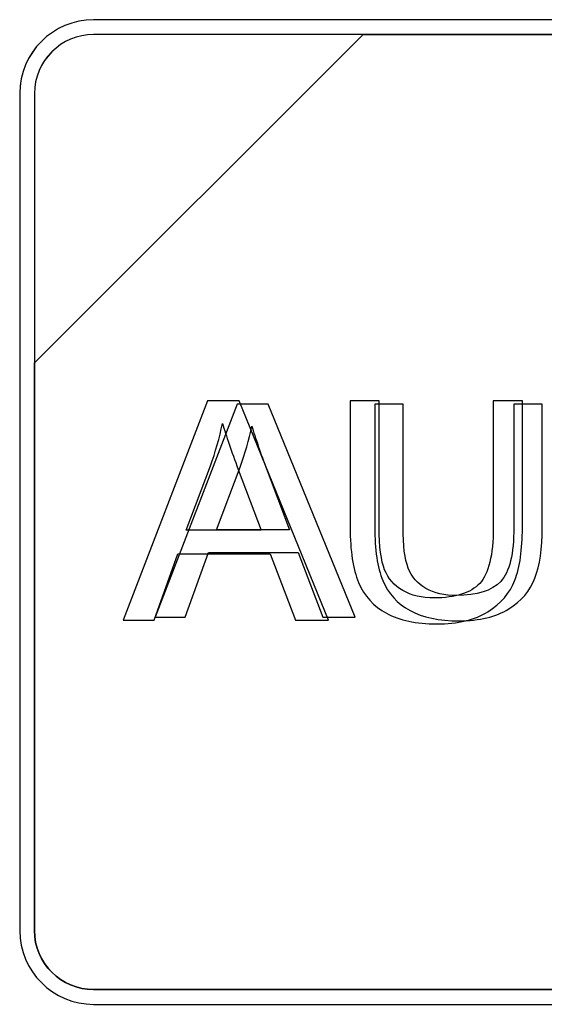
# Model space of a CAD drawing. Header units: millimetres. Extents: x 7146 to 9164, y -1568 to -663.
# Tile 140 of 187: x 7446 to 7453, y -1046 to -1032. Entities that reach past the tile are written whole.
import ezdxf

# ---------------------------------------------------------------- set-up
doc = ezdxf.new("R2010")
doc.units = ezdxf.units.MM
doc.header["$LTSCALE"] = 3

msp = doc.modelspace()

# ---------------------------------------------------------------- linework, layer by layer
at = {"linetype": 'Continuous', "lineweight": 30}
for points, knots in [([(7446.891, -1032.02), (7446.891, -1032.02), (7458.791, -1032.02), (7458.791, -1032.02), (7458.791, -1032.02), (7459.369, -1032.02), (7459.841, -1032.492), (7459.841, -1033.07), (7459.841, -1033.07), (7459.841, -1033.07), (7459.841, -1044.97), (7459.841, -1044.97), (7459.841, -1044.97), (7459.841, -1045.547), (7459.369, -1046.02), (7458.791, -1046.02), (7458.791, -1046.02), (7458.791, -1046.02), (7446.891, -1046.02), (7446.891, -1046.02), (7446.891, -1046.02), (7446.314, -1046.02), (7445.841, -1045.547), (7445.841, -1044.97), (7445.841, -1044.97), (7445.841, -1044.97), (7445.841, -1033.07), (7445.841, -1033.07), (7445.841, -1033.07), (7445.841, -1032.492), (7446.314, -1032.02), (7446.891, -1032.02)], [0, 0, 0, 0, 0.111111, 0.111111, 0.111111, 0.111111, 0.222222, 0.222222, 0.222222, 0.222222, 0.333333, 0.333333, 0.333333, 0.333333, 0.444444, 0.444444, 0.444444, 0.444444, 0.555556, 0.555556, 0.555556, 0.555556, 0.666667, 0.666667, 0.666667, 0.666667, 0.777778, 0.777778, 0.777778, 0.777778, 1, 1, 1, 1]), ([(7446.891, -1032.02), (7446.891, -1032.02), (7458.792, -1032.02), (7458.792, -1032.02), (7458.792, -1032.02), (7459.369, -1032.02), (7459.841, -1032.492), (7459.841, -1033.07), (7459.841, -1033.07), (7459.841, -1033.07), (7459.841, -1044.97), (7459.841, -1044.97), (7459.841, -1044.97), (7459.841, -1045.547), (7459.369, -1046.02), (7458.792, -1046.02), (7458.792, -1046.02), (7458.792, -1046.02), (7446.891, -1046.02), (7446.891, -1046.02), (7446.891, -1046.02), (7446.314, -1046.02), (7445.841, -1045.547), (7445.841, -1044.97), (7445.841, -1044.97), (7445.841, -1044.97), (7445.841, -1033.07), (7445.841, -1033.07), (7445.841, -1033.07), (7445.841, -1032.492), (7446.314, -1032.02), (7446.891, -1032.02)], [0, 0, 0, 0, 0.111111, 0.111111, 0.111111, 0.111111, 0.222222, 0.222222, 0.222222, 0.222222, 0.333333, 0.333333, 0.333333, 0.333333, 0.444444, 0.444444, 0.444444, 0.444444, 0.555556, 0.555556, 0.555556, 0.555556, 0.666667, 0.666667, 0.666667, 0.666667, 0.777778, 0.777778, 0.777778, 0.777778, 1, 1, 1, 1]), ([(7446.891, -1032.02), (7446.891, -1032.02), (7458.792, -1032.02), (7458.792, -1032.02), (7458.792, -1032.02), (7459.369, -1032.02), (7459.841, -1032.492), (7459.841, -1033.07), (7459.841, -1033.07), (7459.841, -1033.07), (7459.841, -1044.97), (7459.841, -1044.97), (7459.841, -1044.97), (7459.841, -1045.547), (7459.369, -1046.02), (7458.792, -1046.02), (7458.792, -1046.02), (7458.792, -1046.02), (7446.891, -1046.02), (7446.891, -1046.02), (7446.891, -1046.02), (7446.314, -1046.02), (7445.841, -1045.547), (7445.841, -1044.97), (7445.841, -1044.97), (7445.841, -1044.97), (7445.841, -1033.07), (7445.841, -1033.07), (7445.841, -1033.07), (7445.841, -1032.492), (7446.314, -1032.02), (7446.891, -1032.02)], [0, 0, 0, 0, 0.111111, 0.111111, 0.111111, 0.111111, 0.222222, 0.222222, 0.222222, 0.222222, 0.333333, 0.333333, 0.333333, 0.333333, 0.444444, 0.444444, 0.444444, 0.444444, 0.555556, 0.555556, 0.555556, 0.555556, 0.666667, 0.666667, 0.666667, 0.666667, 0.777778, 0.777778, 0.777778, 0.777778, 1, 1, 1, 1]), ([(7446.891, -1032.02), (7446.891, -1032.02), (7458.791, -1032.02), (7458.791, -1032.02), (7458.791, -1032.02), (7459.369, -1032.02), (7459.841, -1032.492), (7459.841, -1033.07), (7459.841, -1033.07), (7459.841, -1033.07), (7459.841, -1044.97), (7459.841, -1044.97), (7459.841, -1044.97), (7459.841, -1045.547), (7459.369, -1046.02), (7458.791, -1046.02), (7458.791, -1046.02), (7458.791, -1046.02), (7446.891, -1046.02), (7446.891, -1046.02), (7446.891, -1046.02), (7446.314, -1046.02), (7445.841, -1045.547), (7445.841, -1044.97), (7445.841, -1044.97), (7445.841, -1044.97), (7445.841, -1033.07), (7445.841, -1033.07), (7445.841, -1033.07), (7445.841, -1032.492), (7446.314, -1032.02), (7446.891, -1032.02)], [0, 0, 0, 0, 0.111111, 0.111111, 0.111111, 0.111111, 0.222222, 0.222222, 0.222222, 0.222222, 0.333333, 0.333333, 0.333333, 0.333333, 0.444444, 0.444444, 0.444444, 0.444444, 0.555556, 0.555556, 0.555556, 0.555556, 0.666667, 0.666667, 0.666667, 0.666667, 0.777778, 0.777778, 0.777778, 0.777778, 1, 1, 1, 1]), ([(7446.891, -1032.02), (7446.891, -1032.02), (7458.791, -1032.02), (7458.791, -1032.02), (7458.791, -1032.02), (7459.369, -1032.02), (7459.841, -1032.492), (7459.841, -1033.07), (7459.841, -1033.07), (7459.841, -1033.07), (7459.841, -1044.97), (7459.841, -1044.97), (7459.841, -1044.97), (7459.841, -1045.547), (7459.369, -1046.02), (7458.791, -1046.02), (7458.791, -1046.02), (7458.791, -1046.02), (7446.891, -1046.02), (7446.891, -1046.02), (7446.891, -1046.02), (7446.314, -1046.02), (7445.841, -1045.547), (7445.841, -1044.97), (7445.841, -1044.97), (7445.841, -1044.97), (7445.841, -1033.07), (7445.841, -1033.07), (7445.841, -1033.07), (7445.841, -1032.492), (7446.314, -1032.02), (7446.891, -1032.02)], [0, 0, 0, 0, 0.111111, 0.111111, 0.111111, 0.111111, 0.222222, 0.222222, 0.222222, 0.222222, 0.333333, 0.333333, 0.333333, 0.333333, 0.444444, 0.444444, 0.444444, 0.444444, 0.555556, 0.555556, 0.555556, 0.555556, 0.666667, 0.666667, 0.666667, 0.666667, 0.777778, 0.777778, 0.777778, 0.777778, 1, 1, 1, 1]), ([(7446.891, -1032.02), (7446.891, -1032.02), (7458.792, -1032.02), (7458.792, -1032.02), (7458.792, -1032.02), (7459.369, -1032.02), (7459.841, -1032.492), (7459.841, -1033.069), (7459.841, -1033.069), (7459.841, -1033.069), (7459.841, -1044.97), (7459.841, -1044.97), (7459.841, -1044.97), (7459.841, -1045.547), (7459.369, -1046.02), (7458.792, -1046.02), (7458.792, -1046.02), (7458.792, -1046.02), (7446.891, -1046.02), (7446.891, -1046.02), (7446.891, -1046.02), (7446.314, -1046.02), (7445.841, -1045.547), (7445.841, -1044.97), (7445.841, -1044.97), (7445.841, -1044.97), (7445.841, -1033.069), (7445.841, -1033.069), (7445.841, -1033.069), (7445.841, -1032.492), (7446.314, -1032.02), (7446.891, -1032.02)], [0, 0, 0, 0, 0.111111, 0.111111, 0.111111, 0.111111, 0.222222, 0.222222, 0.222222, 0.222222, 0.333333, 0.333333, 0.333333, 0.333333, 0.444444, 0.444444, 0.444444, 0.444444, 0.555556, 0.555556, 0.555556, 0.555556, 0.666667, 0.666667, 0.666667, 0.666667, 0.777778, 0.777778, 0.777778, 0.777778, 1, 1, 1, 1]), ([(7459.631, -1044.97), (7459.631, -1044.97), (7459.631, -1033.07), (7459.631, -1033.07), (7459.631, -1033.07), (7459.631, -1032.608), (7459.253, -1032.23), (7458.791, -1032.23), (7458.791, -1032.23), (7458.791, -1032.23), (7450.734, -1032.23), (7450.734, -1032.23), (7450.734, -1032.23), (7450.734, -1032.23), (7450.723, -1032.23), (7450.723, -1032.23), (7450.723, -1032.23), (7450.723, -1032.23), (7446.051, -1036.9), (7446.051, -1036.9), (7446.051, -1036.9), (7446.051, -1036.9), (7446.051, -1036.989), (7446.051, -1036.989), (7446.051, -1036.989), (7446.051, -1036.989), (7446.051, -1044.97), (7446.051, -1044.97), (7446.051, -1044.97), (7446.051, -1045.432), (7446.429, -1045.81), (7446.891, -1045.81), (7446.891, -1045.81), (7446.891, -1045.81), (7458.791, -1045.81), (7458.791, -1045.81), (7458.791, -1045.81), (7459.253, -1045.81), (7459.631, -1045.432), (7459.631, -1044.97)], [0, 0, 0, 0, 0.090909, 0.090909, 0.090909, 0.090909, 0.181818, 0.181818, 0.181818, 0.181818, 0.272727, 0.272727, 0.272727, 0.272727, 0.363636, 0.363636, 0.363636, 0.363636, 0.454545, 0.454545, 0.454545, 0.454545, 0.545455, 0.545455, 0.545455, 0.545455, 0.636364, 0.636364, 0.636364, 0.636364, 0.727273, 0.727273, 0.727273, 0.727273, 0.818182, 0.818182, 0.818182, 0.818182, 1, 1, 1, 1]), ([(7446.891, -1032.23), (7446.891, -1032.23), (7450.723, -1032.23), (7450.723, -1032.23), (7450.723, -1032.23), (7450.723, -1032.23), (7446.051, -1036.9), (7446.051, -1036.9), (7446.051, -1036.9), (7446.051, -1036.9), (7446.051, -1033.07), (7446.051, -1033.07), (7446.051, -1033.07), (7446.051, -1032.608), (7446.429, -1032.23), (7446.891, -1032.23)], [0, 0, 0, 0, 0.2, 0.2, 0.2, 0.2, 0.4, 0.4, 0.4, 0.4, 0.6, 0.6, 0.6, 0.6, 1, 1, 1, 1]), ([(7450.723, -1032.23), (7450.723, -1032.23), (7450.734, -1032.23), (7450.734, -1032.23), (7450.734, -1032.23), (7450.734, -1032.23), (7458.791, -1032.23), (7458.791, -1032.23), (7458.791, -1032.23), (7459.253, -1032.23), (7459.631, -1032.608), (7459.631, -1033.07), (7459.631, -1033.07), (7459.631, -1033.07), (7459.631, -1044.97), (7459.631, -1044.97), (7459.631, -1044.97), (7459.631, -1045.432), (7459.253, -1045.81), (7458.791, -1045.81), (7458.791, -1045.81), (7458.791, -1045.81), (7446.891, -1045.81), (7446.891, -1045.81), (7446.891, -1045.81), (7446.429, -1045.81), (7446.051, -1045.432), (7446.051, -1044.97), (7446.051, -1044.97), (7446.051, -1044.97), (7446.051, -1036.989), (7446.051, -1036.989), (7446.051, -1036.989), (7446.051, -1036.989), (7446.051, -1036.9), (7446.051, -1036.9), (7446.051, -1036.9), (7446.051, -1036.9), (7450.723, -1032.23), (7450.723, -1032.23)], [0, 0, 0, 0, 0.090909, 0.090909, 0.090909, 0.090909, 0.181818, 0.181818, 0.181818, 0.181818, 0.272727, 0.272727, 0.272727, 0.272727, 0.363636, 0.363636, 0.363636, 0.363636, 0.454545, 0.454545, 0.454545, 0.454545, 0.545455, 0.545455, 0.545455, 0.545455, 0.636364, 0.636364, 0.636364, 0.636364, 0.727273, 0.727273, 0.727273, 0.727273, 0.818182, 0.818182, 0.818182, 0.818182, 1, 1, 1, 1]), ([(7459.631, -1044.97), (7459.631, -1044.97), (7459.631, -1033.07), (7459.631, -1033.07), (7459.631, -1033.07), (7459.631, -1032.608), (7459.253, -1032.23), (7458.791, -1032.23), (7458.791, -1032.23), (7458.791, -1032.23), (7450.734, -1032.23), (7450.734, -1032.23), (7450.734, -1032.23), (7450.734, -1032.23), (7450.723, -1032.23), (7450.723, -1032.23), (7450.723, -1032.23), (7450.723, -1032.23), (7446.051, -1036.9), (7446.051, -1036.9), (7446.051, -1036.9), (7446.051, -1036.9), (7446.051, -1036.989), (7446.051, -1036.989), (7446.051, -1036.989), (7446.051, -1036.989), (7446.051, -1044.97), (7446.051, -1044.97), (7446.051, -1044.97), (7446.051, -1045.432), (7446.429, -1045.81), (7446.891, -1045.81), (7446.891, -1045.81), (7446.891, -1045.81), (7458.791, -1045.81), (7458.791, -1045.81), (7458.791, -1045.81), (7459.253, -1045.81), (7459.631, -1045.432), (7459.631, -1044.97)], [0, 0, 0, 0, 0.090909, 0.090909, 0.090909, 0.090909, 0.181818, 0.181818, 0.181818, 0.181818, 0.272727, 0.272727, 0.272727, 0.272727, 0.363636, 0.363636, 0.363636, 0.363636, 0.454545, 0.454545, 0.454545, 0.454545, 0.545455, 0.545455, 0.545455, 0.545455, 0.636364, 0.636364, 0.636364, 0.636364, 0.727273, 0.727273, 0.727273, 0.727273, 0.818182, 0.818182, 0.818182, 0.818182, 1, 1, 1, 1]), ([(7446.891, -1032.23), (7446.891, -1032.23), (7450.723, -1032.23), (7450.723, -1032.23), (7450.723, -1032.23), (7450.723, -1032.23), (7446.051, -1036.9), (7446.051, -1036.9), (7446.051, -1036.9), (7446.051, -1036.9), (7446.051, -1033.07), (7446.051, -1033.07), (7446.051, -1033.07), (7446.051, -1032.608), (7446.429, -1032.23), (7446.891, -1032.23)], [0, 0, 0, 0, 0.2, 0.2, 0.2, 0.2, 0.4, 0.4, 0.4, 0.4, 0.6, 0.6, 0.6, 0.6, 1, 1, 1, 1]), ([(7450.723, -1032.23), (7450.723, -1032.23), (7450.734, -1032.23), (7450.734, -1032.23), (7450.734, -1032.23), (7450.734, -1032.23), (7458.791, -1032.23), (7458.791, -1032.23), (7458.791, -1032.23), (7459.253, -1032.23), (7459.631, -1032.608), (7459.631, -1033.07), (7459.631, -1033.07), (7459.631, -1033.07), (7459.631, -1044.97), (7459.631, -1044.97), (7459.631, -1044.97), (7459.631, -1045.432), (7459.253, -1045.81), (7458.791, -1045.81), (7458.791, -1045.81), (7458.791, -1045.81), (7446.891, -1045.81), (7446.891, -1045.81), (7446.891, -1045.81), (7446.429, -1045.81), (7446.051, -1045.432), (7446.051, -1044.97), (7446.051, -1044.97), (7446.051, -1044.97), (7446.051, -1036.989), (7446.051, -1036.989), (7446.051, -1036.989), (7446.051, -1036.989), (7446.051, -1036.9), (7446.051, -1036.9), (7446.051, -1036.9), (7446.051, -1036.9), (7450.723, -1032.23), (7450.723, -1032.23)], [0, 0, 0, 0, 0.090909, 0.090909, 0.090909, 0.090909, 0.181818, 0.181818, 0.181818, 0.181818, 0.272727, 0.272727, 0.272727, 0.272727, 0.363636, 0.363636, 0.363636, 0.363636, 0.454545, 0.454545, 0.454545, 0.454545, 0.545455, 0.545455, 0.545455, 0.545455, 0.636364, 0.636364, 0.636364, 0.636364, 0.727273, 0.727273, 0.727273, 0.727273, 0.818182, 0.818182, 0.818182, 0.818182, 1, 1, 1, 1]), ([(7459.631, -1044.97), (7459.631, -1044.97), (7459.631, -1033.07), (7459.631, -1033.07), (7459.631, -1033.07), (7459.631, -1032.608), (7459.253, -1032.23), (7458.791, -1032.23), (7458.791, -1032.23), (7458.791, -1032.23), (7450.734, -1032.23), (7450.734, -1032.23), (7450.734, -1032.23), (7450.734, -1032.23), (7450.723, -1032.23), (7450.723, -1032.23), (7450.723, -1032.23), (7450.723, -1032.23), (7446.051, -1036.9), (7446.051, -1036.9), (7446.051, -1036.9), (7446.051, -1036.9), (7446.051, -1036.989), (7446.051, -1036.989), (7446.051, -1036.989), (7446.051, -1036.989), (7446.051, -1044.97), (7446.051, -1044.97), (7446.051, -1044.97), (7446.051, -1045.432), (7446.429, -1045.81), (7446.891, -1045.81), (7446.891, -1045.81), (7446.891, -1045.81), (7458.791, -1045.81), (7458.791, -1045.81), (7458.791, -1045.81), (7459.253, -1045.81), (7459.631, -1045.432), (7459.631, -1044.97)], [0, 0, 0, 0, 0.090909, 0.090909, 0.090909, 0.090909, 0.181818, 0.181818, 0.181818, 0.181818, 0.272727, 0.272727, 0.272727, 0.272727, 0.363636, 0.363636, 0.363636, 0.363636, 0.454545, 0.454545, 0.454545, 0.454545, 0.545455, 0.545455, 0.545455, 0.545455, 0.636364, 0.636364, 0.636364, 0.636364, 0.727273, 0.727273, 0.727273, 0.727273, 0.818182, 0.818182, 0.818182, 0.818182, 1, 1, 1, 1]), ([(7446.891, -1032.23), (7446.891, -1032.23), (7450.723, -1032.23), (7450.723, -1032.23), (7450.723, -1032.23), (7450.723, -1032.23), (7446.051, -1036.9), (7446.051, -1036.9), (7446.051, -1036.9), (7446.051, -1036.9), (7446.051, -1033.07), (7446.051, -1033.07), (7446.051, -1033.07), (7446.051, -1032.608), (7446.429, -1032.23), (7446.891, -1032.23)], [0, 0, 0, 0, 0.2, 0.2, 0.2, 0.2, 0.4, 0.4, 0.4, 0.4, 0.6, 0.6, 0.6, 0.6, 1, 1, 1, 1]), ([(7450.723, -1032.23), (7450.723, -1032.23), (7450.734, -1032.23), (7450.734, -1032.23), (7450.734, -1032.23), (7450.734, -1032.23), (7458.791, -1032.23), (7458.791, -1032.23), (7458.791, -1032.23), (7459.253, -1032.23), (7459.631, -1032.608), (7459.631, -1033.07), (7459.631, -1033.07), (7459.631, -1033.07), (7459.631, -1044.97), (7459.631, -1044.97), (7459.631, -1044.97), (7459.631, -1045.432), (7459.253, -1045.81), (7458.791, -1045.81), (7458.791, -1045.81), (7458.791, -1045.81), (7446.891, -1045.81), (7446.891, -1045.81), (7446.891, -1045.81), (7446.429, -1045.81), (7446.051, -1045.432), (7446.051, -1044.97), (7446.051, -1044.97), (7446.051, -1044.97), (7446.051, -1036.989), (7446.051, -1036.989), (7446.051, -1036.989), (7446.051, -1036.989), (7446.051, -1036.9), (7446.051, -1036.9), (7446.051, -1036.9), (7446.051, -1036.9), (7450.723, -1032.23), (7450.723, -1032.23)], [0, 0, 0, 0, 0.090909, 0.090909, 0.090909, 0.090909, 0.181818, 0.181818, 0.181818, 0.181818, 0.272727, 0.272727, 0.272727, 0.272727, 0.363636, 0.363636, 0.363636, 0.363636, 0.454545, 0.454545, 0.454545, 0.454545, 0.545455, 0.545455, 0.545455, 0.545455, 0.636364, 0.636364, 0.636364, 0.636364, 0.727273, 0.727273, 0.727273, 0.727273, 0.818182, 0.818182, 0.818182, 0.818182, 1, 1, 1, 1]), ([(7446.891, -1032.23), (7446.891, -1032.23), (7450.723, -1032.23), (7450.723, -1032.23), (7450.723, -1032.23), (7450.723, -1032.23), (7446.051, -1036.9), (7446.051, -1036.9), (7446.051, -1036.9), (7446.051, -1036.9), (7446.051, -1033.07), (7446.051, -1033.07), (7446.051, -1033.07), (7446.051, -1032.608), (7446.429, -1032.23), (7446.891, -1032.23)], [0, 0, 0, 0, 0.2, 0.2, 0.2, 0.2, 0.4, 0.4, 0.4, 0.4, 0.6, 0.6, 0.6, 0.6, 1, 1, 1, 1]), ([(7450.723, -1032.23), (7450.723, -1032.23), (7450.734, -1032.23), (7450.734, -1032.23), (7450.734, -1032.23), (7450.734, -1032.23), (7458.791, -1032.23), (7458.791, -1032.23), (7458.791, -1032.23), (7459.253, -1032.23), (7459.631, -1032.608), (7459.631, -1033.07), (7459.631, -1033.07), (7459.631, -1033.07), (7459.631, -1044.97), (7459.631, -1044.97), (7459.631, -1044.97), (7459.631, -1045.432), (7459.253, -1045.81), (7458.791, -1045.81), (7458.791, -1045.81), (7458.791, -1045.81), (7446.891, -1045.81), (7446.891, -1045.81), (7446.891, -1045.81), (7446.429, -1045.81), (7446.051, -1045.432), (7446.051, -1044.97), (7446.051, -1044.97), (7446.051, -1044.97), (7446.051, -1036.989), (7446.051, -1036.989), (7446.051, -1036.989), (7446.051, -1036.989), (7446.051, -1036.9), (7446.051, -1036.9), (7446.051, -1036.9), (7446.051, -1036.9), (7450.723, -1032.23), (7450.723, -1032.23)], [0, 0, 0, 0, 0.090909, 0.090909, 0.090909, 0.090909, 0.181818, 0.181818, 0.181818, 0.181818, 0.272727, 0.272727, 0.272727, 0.272727, 0.363636, 0.363636, 0.363636, 0.363636, 0.454545, 0.454545, 0.454545, 0.454545, 0.545455, 0.545455, 0.545455, 0.545455, 0.636364, 0.636364, 0.636364, 0.636364, 0.727273, 0.727273, 0.727273, 0.727273, 0.818182, 0.818182, 0.818182, 0.818182, 1, 1, 1, 1]), ([(7459.631, -1044.97), (7459.631, -1044.97), (7459.631, -1033.07), (7459.631, -1033.07), (7459.631, -1033.07), (7459.631, -1032.608), (7459.253, -1032.23), (7458.791, -1032.23), (7458.791, -1032.23), (7458.791, -1032.23), (7450.734, -1032.23), (7450.734, -1032.23), (7450.734, -1032.23), (7450.734, -1032.23), (7450.723, -1032.23), (7450.723, -1032.23), (7450.723, -1032.23), (7450.723, -1032.23), (7446.051, -1036.9), (7446.051, -1036.9), (7446.051, -1036.9), (7446.051, -1036.9), (7446.051, -1036.989), (7446.051, -1036.989), (7446.051, -1036.989), (7446.051, -1036.989), (7446.051, -1044.97), (7446.051, -1044.97), (7446.051, -1044.97), (7446.051, -1045.432), (7446.429, -1045.81), (7446.891, -1045.81), (7446.891, -1045.81), (7446.891, -1045.81), (7458.791, -1045.81), (7458.791, -1045.81), (7458.791, -1045.81), (7459.253, -1045.81), (7459.631, -1045.432), (7459.631, -1044.97)], [0, 0, 0, 0, 0.090909, 0.090909, 0.090909, 0.090909, 0.181818, 0.181818, 0.181818, 0.181818, 0.272727, 0.272727, 0.272727, 0.272727, 0.363636, 0.363636, 0.363636, 0.363636, 0.454545, 0.454545, 0.454545, 0.454545, 0.545455, 0.545455, 0.545455, 0.545455, 0.636364, 0.636364, 0.636364, 0.636364, 0.727273, 0.727273, 0.727273, 0.727273, 0.818182, 0.818182, 0.818182, 0.818182, 1, 1, 1, 1]), ([(7446.891, -1032.23), (7446.891, -1032.23), (7450.723, -1032.23), (7450.723, -1032.23), (7450.723, -1032.23), (7450.723, -1032.23), (7446.051, -1036.9), (7446.051, -1036.9), (7446.051, -1036.9), (7446.051, -1036.9), (7446.051, -1033.07), (7446.051, -1033.07), (7446.051, -1033.07), (7446.051, -1032.608), (7446.429, -1032.23), (7446.891, -1032.23)], [0, 0, 0, 0, 0.2, 0.2, 0.2, 0.2, 0.4, 0.4, 0.4, 0.4, 0.6, 0.6, 0.6, 0.6, 1, 1, 1, 1]), ([(7450.723, -1032.23), (7450.723, -1032.23), (7450.734, -1032.23), (7450.734, -1032.23), (7450.734, -1032.23), (7450.734, -1032.23), (7458.791, -1032.23), (7458.791, -1032.23), (7458.791, -1032.23), (7459.253, -1032.23), (7459.631, -1032.608), (7459.631, -1033.07), (7459.631, -1033.07), (7459.631, -1033.07), (7459.631, -1044.97), (7459.631, -1044.97), (7459.631, -1044.97), (7459.631, -1045.432), (7459.253, -1045.81), (7458.791, -1045.81), (7458.791, -1045.81), (7458.791, -1045.81), (7446.891, -1045.81), (7446.891, -1045.81), (7446.891, -1045.81), (7446.429, -1045.81), (7446.051, -1045.432), (7446.051, -1044.97), (7446.051, -1044.97), (7446.051, -1044.97), (7446.051, -1036.989), (7446.051, -1036.989), (7446.051, -1036.989), (7446.051, -1036.989), (7446.051, -1036.9), (7446.051, -1036.9), (7446.051, -1036.9), (7446.051, -1036.9), (7450.723, -1032.23), (7450.723, -1032.23)], [0, 0, 0, 0, 0.090909, 0.090909, 0.090909, 0.090909, 0.181818, 0.181818, 0.181818, 0.181818, 0.272727, 0.272727, 0.272727, 0.272727, 0.363636, 0.363636, 0.363636, 0.363636, 0.454545, 0.454545, 0.454545, 0.454545, 0.545455, 0.545455, 0.545455, 0.545455, 0.636364, 0.636364, 0.636364, 0.636364, 0.727273, 0.727273, 0.727273, 0.727273, 0.818182, 0.818182, 0.818182, 0.818182, 1, 1, 1, 1]), ([(7459.631, -1044.97), (7459.631, -1044.97), (7459.631, -1033.07), (7459.631, -1033.07), (7459.631, -1033.07), (7459.631, -1032.608), (7459.253, -1032.23), (7458.791, -1032.23), (7458.791, -1032.23), (7458.791, -1032.23), (7450.734, -1032.23), (7450.734, -1032.23), (7450.734, -1032.23), (7450.734, -1032.23), (7450.723, -1032.23), (7450.723, -1032.23), (7450.723, -1032.23), (7450.723, -1032.23), (7446.051, -1036.9), (7446.051, -1036.9), (7446.051, -1036.9), (7446.051, -1036.9), (7446.051, -1036.989), (7446.051, -1036.989), (7446.051, -1036.989), (7446.051, -1036.989), (7446.051, -1044.97), (7446.051, -1044.97), (7446.051, -1044.97), (7446.051, -1045.432), (7446.429, -1045.81), (7446.891, -1045.81), (7446.891, -1045.81), (7446.891, -1045.81), (7458.791, -1045.81), (7458.791, -1045.81), (7458.791, -1045.81), (7459.253, -1045.81), (7459.631, -1045.432), (7459.631, -1044.97)], [0, 0, 0, 0, 0.090909, 0.090909, 0.090909, 0.090909, 0.181818, 0.181818, 0.181818, 0.181818, 0.272727, 0.272727, 0.272727, 0.272727, 0.363636, 0.363636, 0.363636, 0.363636, 0.454545, 0.454545, 0.454545, 0.454545, 0.545455, 0.545455, 0.545455, 0.545455, 0.636364, 0.636364, 0.636364, 0.636364, 0.727273, 0.727273, 0.727273, 0.727273, 0.818182, 0.818182, 0.818182, 0.818182, 1, 1, 1, 1]), ([(7446.892, -1032.23), (7446.892, -1032.23), (7450.723, -1032.23), (7450.723, -1032.23), (7450.723, -1032.23), (7450.723, -1032.23), (7446.051, -1036.9), (7446.051, -1036.9), (7446.051, -1036.9), (7446.051, -1036.9), (7446.051, -1033.07), (7446.051, -1033.07), (7446.051, -1033.07), (7446.051, -1032.608), (7446.429, -1032.23), (7446.892, -1032.23)], [0, 0, 0, 0, 0.2, 0.2, 0.2, 0.2, 0.4, 0.4, 0.4, 0.4, 0.6, 0.6, 0.6, 0.6, 1, 1, 1, 1]), ([(7450.723, -1032.23), (7450.723, -1032.23), (7450.735, -1032.23), (7450.735, -1032.23), (7450.735, -1032.23), (7450.735, -1032.23), (7458.792, -1032.23), (7458.792, -1032.23), (7458.792, -1032.23), (7459.254, -1032.23), (7459.632, -1032.608), (7459.632, -1033.07), (7459.632, -1033.07), (7459.632, -1033.07), (7459.632, -1044.97), (7459.632, -1044.97), (7459.632, -1044.97), (7459.632, -1045.432), (7459.254, -1045.81), (7458.792, -1045.81), (7458.792, -1045.81), (7458.792, -1045.81), (7446.892, -1045.81), (7446.892, -1045.81), (7446.892, -1045.81), (7446.429, -1045.81), (7446.051, -1045.432), (7446.051, -1044.97), (7446.051, -1044.97), (7446.051, -1044.97), (7446.051, -1036.989), (7446.051, -1036.989), (7446.051, -1036.989), (7446.051, -1036.989), (7446.051, -1036.9), (7446.051, -1036.9), (7446.051, -1036.9), (7446.051, -1036.9), (7450.723, -1032.23), (7450.723, -1032.23)], [0, 0, 0, 0, 0.090909, 0.090909, 0.090909, 0.090909, 0.181818, 0.181818, 0.181818, 0.181818, 0.272727, 0.272727, 0.272727, 0.272727, 0.363636, 0.363636, 0.363636, 0.363636, 0.454545, 0.454545, 0.454545, 0.454545, 0.545455, 0.545455, 0.545455, 0.545455, 0.636364, 0.636364, 0.636364, 0.636364, 0.727273, 0.727273, 0.727273, 0.727273, 0.818182, 0.818182, 0.818182, 0.818182, 1, 1, 1, 1]), ([(7459.632, -1044.97), (7459.632, -1044.97), (7459.632, -1033.07), (7459.632, -1033.07), (7459.632, -1033.07), (7459.632, -1032.608), (7459.254, -1032.23), (7458.792, -1032.23), (7458.792, -1032.23), (7458.792, -1032.23), (7450.735, -1032.23), (7450.735, -1032.23), (7450.735, -1032.23), (7450.735, -1032.23), (7450.723, -1032.23), (7450.723, -1032.23), (7450.723, -1032.23), (7450.723, -1032.23), (7446.051, -1036.9), (7446.051, -1036.9), (7446.051, -1036.9), (7446.051, -1036.9), (7446.051, -1036.989), (7446.051, -1036.989), (7446.051, -1036.989), (7446.051, -1036.989), (7446.051, -1044.97), (7446.051, -1044.97), (7446.051, -1044.97), (7446.051, -1045.432), (7446.429, -1045.81), (7446.892, -1045.81), (7446.892, -1045.81), (7446.892, -1045.81), (7458.792, -1045.81), (7458.792, -1045.81), (7458.792, -1045.81), (7459.254, -1045.81), (7459.632, -1045.432), (7459.632, -1044.97)], [0, 0, 0, 0, 0.090909, 0.090909, 0.090909, 0.090909, 0.181818, 0.181818, 0.181818, 0.181818, 0.272727, 0.272727, 0.272727, 0.272727, 0.363636, 0.363636, 0.363636, 0.363636, 0.454545, 0.454545, 0.454545, 0.454545, 0.545455, 0.545455, 0.545455, 0.545455, 0.636364, 0.636364, 0.636364, 0.636364, 0.727273, 0.727273, 0.727273, 0.727273, 0.818182, 0.818182, 0.818182, 0.818182, 1, 1, 1, 1]), ([(7447.313, -1040.559), (7447.313, -1040.559), (7448.508, -1037.441), (7448.508, -1037.441), (7448.508, -1037.441), (7448.508, -1037.441), (7448.962, -1037.441), (7448.962, -1037.441), (7448.962, -1037.441), (7448.962, -1037.441), (7450.231, -1040.559), (7450.231, -1040.559), (7450.231, -1040.559), (7450.231, -1040.559), (7449.762, -1040.559), (7449.762, -1040.559), (7449.762, -1040.559), (7449.762, -1040.559), (7449.401, -1039.614), (7449.401, -1039.614), (7449.401, -1039.614), (7449.401, -1039.614), (7448.088, -1039.614), (7448.088, -1039.614), (7448.088, -1039.614), (7448.088, -1039.614), (7447.75, -1040.559), (7447.75, -1040.559), (7447.75, -1040.559), (7447.75, -1040.559), (7447.313, -1040.559), (7447.313, -1040.559)], [0, 0, 0, 0, 0.111111, 0.111111, 0.111111, 0.111111, 0.222222, 0.222222, 0.222222, 0.222222, 0.333333, 0.333333, 0.333333, 0.333333, 0.444444, 0.444444, 0.444444, 0.444444, 0.555556, 0.555556, 0.555556, 0.555556, 0.666667, 0.666667, 0.666667, 0.666667, 0.777778, 0.777778, 0.777778, 0.777778, 1, 1, 1, 1]), ([(7447.313, -1040.559), (7447.313, -1040.559), (7448.508, -1037.441), (7448.508, -1037.441), (7448.508, -1037.441), (7448.508, -1037.441), (7448.962, -1037.441), (7448.962, -1037.441), (7448.962, -1037.441), (7448.962, -1037.441), (7450.231, -1040.559), (7450.231, -1040.559), (7450.231, -1040.559), (7450.231, -1040.559), (7449.762, -1040.559), (7449.762, -1040.559), (7449.762, -1040.559), (7449.762, -1040.559), (7449.401, -1039.614), (7449.401, -1039.614), (7449.401, -1039.614), (7449.401, -1039.614), (7448.088, -1039.614), (7448.088, -1039.614), (7448.088, -1039.614), (7448.088, -1039.614), (7447.75, -1040.559), (7447.75, -1040.559), (7447.75, -1040.559), (7447.75, -1040.559), (7447.313, -1040.559), (7447.313, -1040.559)], [0, 0, 0, 0, 0.111111, 0.111111, 0.111111, 0.111111, 0.222222, 0.222222, 0.222222, 0.222222, 0.333333, 0.333333, 0.333333, 0.333333, 0.444444, 0.444444, 0.444444, 0.444444, 0.555556, 0.555556, 0.555556, 0.555556, 0.666667, 0.666667, 0.666667, 0.666667, 0.777778, 0.777778, 0.777778, 0.777778, 1, 1, 1, 1]), ([(7447.768, -1040.516), (7447.768, -1040.516), (7448.931, -1037.485), (7448.931, -1037.485), (7448.931, -1037.485), (7448.931, -1037.485), (7449.372, -1037.485), (7449.372, -1037.485), (7449.372, -1037.485), (7449.372, -1037.485), (7450.606, -1040.516), (7450.606, -1040.516), (7450.606, -1040.516), (7450.606, -1040.516), (7450.15, -1040.516), (7450.15, -1040.516), (7450.15, -1040.516), (7450.15, -1040.516), (7449.799, -1039.597), (7449.799, -1039.597), (7449.799, -1039.597), (7449.799, -1039.597), (7448.523, -1039.597), (7448.523, -1039.597), (7448.523, -1039.597), (7448.523, -1039.597), (7448.194, -1040.516), (7448.194, -1040.516), (7448.194, -1040.516), (7448.194, -1040.516), (7447.768, -1040.516), (7447.768, -1040.516)], [0, 0, 0, 0, 0.111111, 0.111111, 0.111111, 0.111111, 0.222222, 0.222222, 0.222222, 0.222222, 0.333333, 0.333333, 0.333333, 0.333333, 0.444444, 0.444444, 0.444444, 0.444444, 0.555556, 0.555556, 0.555556, 0.555556, 0.666667, 0.666667, 0.666667, 0.666667, 0.777778, 0.777778, 0.777778, 0.777778, 1, 1, 1, 1]), ([(7452.57, -1037.441), (7452.57, -1037.441), (7452.984, -1037.441), (7452.984, -1037.441), (7452.984, -1037.441), (7452.984, -1037.441), (7452.984, -1039.242), (7452.984, -1039.242), (7452.984, -1039.242), (7452.984, -1039.555), (7452.948, -1039.804), (7452.878, -1039.988), (7452.878, -1039.988), (7452.807, -1040.172), (7452.679, -1040.322), (7452.494, -1040.438), (7452.494, -1040.438), (7452.309, -1040.553), (7452.068, -1040.611), (7451.767, -1040.611), (7451.767, -1040.611), (7451.476, -1040.611), (7451.238, -1040.561), (7451.053, -1040.46), (7451.053, -1040.46), (7450.867, -1040.359), (7450.735, -1040.214), (7450.656, -1040.023), (7450.656, -1040.023), (7450.577, -1039.832), (7450.537, -1039.572), (7450.537, -1039.242), (7450.537, -1039.242), (7450.537, -1039.242), (7450.537, -1037.441), (7450.537, -1037.441), (7450.537, -1037.441), (7450.537, -1037.441), (7450.95, -1037.441), (7450.95, -1037.441), (7450.95, -1037.441), (7450.95, -1037.441), (7450.95, -1039.241), (7450.95, -1039.241), (7450.95, -1039.241), (7450.95, -1039.512), (7450.976, -1039.712), (7451.026, -1039.84), (7451.026, -1039.84), (7451.076, -1039.968), (7451.161, -1040.067), (7451.284, -1040.136), (7451.284, -1040.136), (7451.406, -1040.206), (7451.555, -1040.241), (7451.732, -1040.241), (7451.732, -1040.241), (7452.034, -1040.241), (7452.249, -1040.172), (7452.378, -1040.035), (7452.378, -1040.035), (7452.506, -1039.897), (7452.57, -1039.633), (7452.57, -1039.241), (7452.57, -1039.241), (7452.57, -1039.241), (7452.57, -1037.441), (7452.57, -1037.441)], [0, 0, 0, 0, 0.055556, 0.055556, 0.055556, 0.055556, 0.111111, 0.111111, 0.111111, 0.111111, 0.166667, 0.166667, 0.166667, 0.166667, 0.222222, 0.222222, 0.222222, 0.222222, 0.277778, 0.277778, 0.277778, 0.277778, 0.333333, 0.333333, 0.333333, 0.333333, 0.388889, 0.388889, 0.388889, 0.388889, 0.444444, 0.444444, 0.444444, 0.444444, 0.5, 0.5, 0.5, 0.5, 0.555556, 0.555556, 0.555556, 0.555556, 0.611111, 0.611111, 0.611111, 0.611111, 0.666667, 0.666667, 0.666667, 0.666667, 0.722222, 0.722222, 0.722222, 0.722222, 0.777778, 0.777778, 0.777778, 0.777778, 0.833333, 0.833333, 0.833333, 0.833333, 0.888889, 0.888889, 0.888889, 0.888889, 1, 1, 1, 1]), ([(7452.57, -1037.441), (7452.57, -1037.441), (7452.984, -1037.441), (7452.984, -1037.441), (7452.984, -1037.441), (7452.984, -1037.441), (7452.984, -1039.242), (7452.984, -1039.242), (7452.984, -1039.242), (7452.984, -1039.555), (7452.948, -1039.804), (7452.878, -1039.988), (7452.878, -1039.988), (7452.807, -1040.172), (7452.679, -1040.322), (7452.494, -1040.438), (7452.494, -1040.438), (7452.309, -1040.553), (7452.068, -1040.611), (7451.767, -1040.611), (7451.767, -1040.611), (7451.476, -1040.611), (7451.238, -1040.561), (7451.053, -1040.46), (7451.053, -1040.46), (7450.867, -1040.359), (7450.735, -1040.214), (7450.656, -1040.023), (7450.656, -1040.023), (7450.577, -1039.832), (7450.537, -1039.572), (7450.537, -1039.242), (7450.537, -1039.242), (7450.537, -1039.242), (7450.537, -1037.441), (7450.537, -1037.441), (7450.537, -1037.441), (7450.537, -1037.441), (7450.95, -1037.441), (7450.95, -1037.441), (7450.95, -1037.441), (7450.95, -1037.441), (7450.95, -1039.241), (7450.95, -1039.241), (7450.95, -1039.241), (7450.95, -1039.512), (7450.976, -1039.712), (7451.026, -1039.84), (7451.026, -1039.84), (7451.076, -1039.968), (7451.161, -1040.067), (7451.284, -1040.136), (7451.284, -1040.136), (7451.406, -1040.206), (7451.555, -1040.241), (7451.732, -1040.241), (7451.732, -1040.241), (7452.034, -1040.241), (7452.249, -1040.172), (7452.378, -1040.035), (7452.378, -1040.035), (7452.506, -1039.897), (7452.57, -1039.633), (7452.57, -1039.241), (7452.57, -1039.241), (7452.57, -1039.241), (7452.57, -1037.441), (7452.57, -1037.441)], [0, 0, 0, 0, 0.055556, 0.055556, 0.055556, 0.055556, 0.111111, 0.111111, 0.111111, 0.111111, 0.166667, 0.166667, 0.166667, 0.166667, 0.222222, 0.222222, 0.222222, 0.222222, 0.277778, 0.277778, 0.277778, 0.277778, 0.333333, 0.333333, 0.333333, 0.333333, 0.388889, 0.388889, 0.388889, 0.388889, 0.444444, 0.444444, 0.444444, 0.444444, 0.5, 0.5, 0.5, 0.5, 0.555556, 0.555556, 0.555556, 0.555556, 0.611111, 0.611111, 0.611111, 0.611111, 0.666667, 0.666667, 0.666667, 0.666667, 0.722222, 0.722222, 0.722222, 0.722222, 0.777778, 0.777778, 0.777778, 0.777778, 0.833333, 0.833333, 0.833333, 0.833333, 0.888889, 0.888889, 0.888889, 0.888889, 1, 1, 1, 1]), ([(7452.863, -1037.485), (7452.863, -1037.485), (7453.265, -1037.485), (7453.265, -1037.485), (7453.265, -1037.485), (7453.265, -1037.485), (7453.265, -1039.235), (7453.265, -1039.235), (7453.265, -1039.235), (7453.265, -1039.54), (7453.231, -1039.782), (7453.162, -1039.961), (7453.162, -1039.961), (7453.093, -1040.14), (7452.969, -1040.286), (7452.79, -1040.398), (7452.79, -1040.398), (7452.61, -1040.51), (7452.375, -1040.567), (7452.083, -1040.567), (7452.083, -1040.567), (7451.8, -1040.567), (7451.568, -1040.518), (7451.388, -1040.42), (7451.388, -1040.42), (7451.207, -1040.322), (7451.079, -1040.181), (7451.002, -1039.995), (7451.002, -1039.995), (7450.925, -1039.81), (7450.886, -1039.556), (7450.886, -1039.235), (7450.886, -1039.235), (7450.886, -1039.235), (7450.886, -1037.485), (7450.886, -1037.485), (7450.886, -1037.485), (7450.886, -1037.485), (7451.288, -1037.485), (7451.288, -1037.485), (7451.288, -1037.485), (7451.288, -1037.485), (7451.288, -1039.235), (7451.288, -1039.235), (7451.288, -1039.235), (7451.288, -1039.498), (7451.313, -1039.693), (7451.362, -1039.817), (7451.362, -1039.817), (7451.411, -1039.942), (7451.494, -1040.038), (7451.613, -1040.105), (7451.613, -1040.105), (7451.732, -1040.173), (7451.877, -1040.207), (7452.048, -1040.207), (7452.048, -1040.207), (7452.342, -1040.207), (7452.551, -1040.14), (7452.676, -1040.007), (7452.676, -1040.007), (7452.801, -1039.872), (7452.863, -1039.616), (7452.863, -1039.235), (7452.863, -1039.235), (7452.863, -1039.235), (7452.863, -1037.485), (7452.863, -1037.485)], [0, 0, 0, 0, 0.055556, 0.055556, 0.055556, 0.055556, 0.111111, 0.111111, 0.111111, 0.111111, 0.166667, 0.166667, 0.166667, 0.166667, 0.222222, 0.222222, 0.222222, 0.222222, 0.277778, 0.277778, 0.277778, 0.277778, 0.333333, 0.333333, 0.333333, 0.333333, 0.388889, 0.388889, 0.388889, 0.388889, 0.444444, 0.444444, 0.444444, 0.444444, 0.5, 0.5, 0.5, 0.5, 0.555556, 0.555556, 0.555556, 0.555556, 0.611111, 0.611111, 0.611111, 0.611111, 0.666667, 0.666667, 0.666667, 0.666667, 0.722222, 0.722222, 0.722222, 0.722222, 0.777778, 0.777778, 0.777778, 0.777778, 0.833333, 0.833333, 0.833333, 0.833333, 0.888889, 0.888889, 0.888889, 0.888889, 1, 1, 1, 1]), ([(7448.209, -1039.279), (7448.209, -1039.279), (7449.272, -1039.279), (7449.272, -1039.279), (7449.272, -1039.279), (7449.272, -1039.279), (7448.947, -1038.414), (7448.947, -1038.414), (7448.947, -1038.414), (7448.849, -1038.152), (7448.775, -1037.935), (7448.723, -1037.763), (7448.723, -1037.763), (7448.68, -1037.967), (7448.623, -1038.166), (7448.551, -1038.364), (7448.551, -1038.364), (7448.551, -1038.364), (7448.209, -1039.279), (7448.209, -1039.279)], [0, 0, 0, 0, 0.166667, 0.166667, 0.166667, 0.166667, 0.333333, 0.333333, 0.333333, 0.333333, 0.5, 0.5, 0.5, 0.5, 0.666667, 0.666667, 0.666667, 0.666667, 1, 1, 1, 1]), ([(7448.209, -1039.279), (7448.209, -1039.279), (7449.272, -1039.279), (7449.272, -1039.279), (7449.272, -1039.279), (7449.272, -1039.279), (7448.947, -1038.414), (7448.947, -1038.414), (7448.947, -1038.414), (7448.849, -1038.152), (7448.775, -1037.935), (7448.723, -1037.763), (7448.723, -1037.763), (7448.68, -1037.967), (7448.623, -1038.166), (7448.551, -1038.364), (7448.551, -1038.364), (7448.551, -1038.364), (7448.209, -1039.279), (7448.209, -1039.279)], [0, 0, 0, 0, 0.166667, 0.166667, 0.166667, 0.166667, 0.333333, 0.333333, 0.333333, 0.333333, 0.5, 0.5, 0.5, 0.5, 0.666667, 0.666667, 0.666667, 0.666667, 1, 1, 1, 1]), ([(7448.64, -1039.271), (7448.64, -1039.271), (7449.673, -1039.271), (7449.673, -1039.271), (7449.673, -1039.271), (7449.673, -1039.271), (7449.357, -1038.431), (7449.357, -1038.431), (7449.357, -1038.431), (7449.262, -1038.176), (7449.19, -1037.965), (7449.14, -1037.798), (7449.14, -1037.798), (7449.098, -1037.996), (7449.043, -1038.19), (7448.973, -1038.382), (7448.973, -1038.382), (7448.973, -1038.382), (7448.64, -1039.271), (7448.64, -1039.271)], [0, 0, 0, 0, 0.166667, 0.166667, 0.166667, 0.166667, 0.333333, 0.333333, 0.333333, 0.333333, 0.5, 0.5, 0.5, 0.5, 0.666667, 0.666667, 0.666667, 0.666667, 1, 1, 1, 1])]:
    msp.add_open_spline(points, degree=3, knots=knots, dxfattribs=at)

doc.saveas('drawing.dxf')
